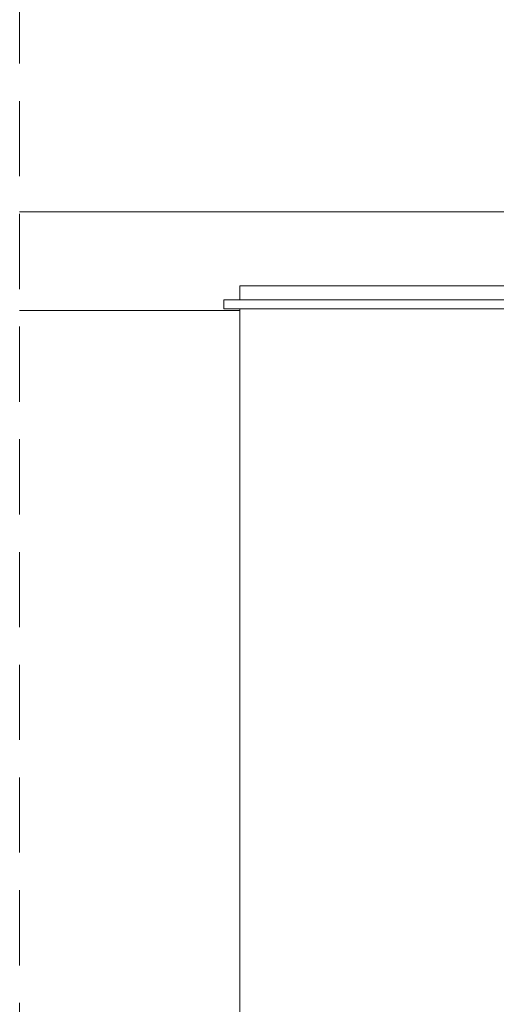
# Model space of a CAD drawing. Header units: millimetres. Extents: x 321 to 585, y -277 to 9.
# Tile 211 of 256: x 470.48 to 471.75, y -195.2 to -192.58. Entities that reach past the tile are written whole.
import ezdxf

# ---------------------------------------------------------------- set-up
doc = ezdxf.new("R2010")
doc.units = ezdxf.units.MM
doc.header["$MEASUREMENT"] = 0
doc.linetypes.add('JIS_02_2.0', pattern=[0.3, 0.2, -0.1])
for name, color, linetype, lineweight in [('DI-Área do detalhe', 7, 'JIS_02_2.0', 9), ('IFC-Elemento construtivo genérico-Contorno', 253, 'Continuous', 5), ('IFC-Elemento de mobília-Contorno', 152, 'Continuous', 5), ('IFC-Laje-Contorno', 134, 'Continuous', 5), ('IFC-Viga-Contorno', 66, 'Continuous', 5)]:
    doc.layers.add(name, color=color, linetype=linetype, lineweight=lineweight)

msp = doc.modelspace()

# ---------------------------------------------------------------- linework, layer by layer
at = {"layer": 'DI-Área do detalhe'}
msp.add_lwpolyline([(470.4827, -190.9751), (488.8771, -190.9751), (488.8771, -203.1964), (470.4827, -203.1964), (470.4827, -190.9751)], dxfattribs=at)
at = {"layer": 'IFC-Elemento construtivo genérico-Contorno', "lineweight": 5}
for p, q in [((471.0268, -193.3253), (476.758, -193.3253)), ((471.0268, -193.3263), (471.0268, -193.3253)), ((471.0268, -193.3495), (471.0268, -193.3263)), ((471.0268, -193.3495), (471.2656, -193.3495)), ((471.2656, -193.3495), (476.9968, -193.3495))]:
    msp.add_line(p, q, dxfattribs=at)
at = {"layer": 'IFC-Elemento de mobília-Contorno', "color": 7, "lineweight": 5}
for p, q in [((471.0689, -193.3253), (471.0689, -193.2876)), ((471.0689, -193.2876), (477.0689, -193.2876)), ((471.0689, -195.6876), (471.0689, -193.3495))]:
    msp.add_line(p, q, dxfattribs=at)
at = {"layer": 'IFC-Laje-Contorno', "color": 7, "lineweight": 5}
msp.add_line((470.4827, -193.3533), (471.0689, -193.3533), dxfattribs=at)
at = {"layer": 'IFC-Viga-Contorno', "color": 7, "lineweight": 5}
msp.add_line((470.4827, -193.0913), (483.0589, -193.0913), dxfattribs=at)

doc.saveas('drawing.dxf')
